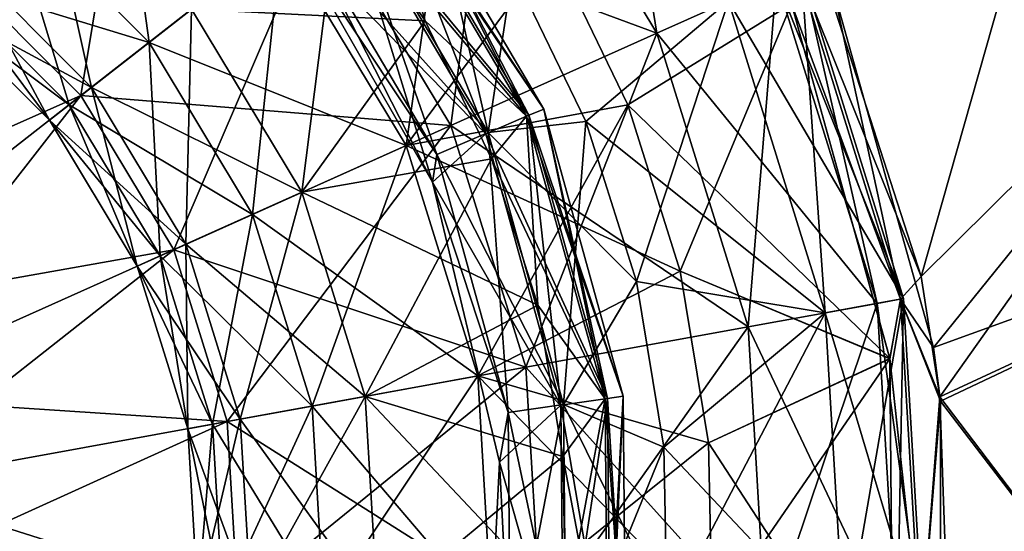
# Model space of a CAD drawing. Header units: millimetres. Extents: x -84 to 84, y -375 to 242.
# Tile 110 of 166: x 63.33 to 67.7, y 53.38 to 55.65. Entities that reach past the tile are written whole.
import ezdxf

# ---------------------------------------------------------------- set-up
doc = ezdxf.new("R2010")
doc.units = ezdxf.units.MM
doc.header["$LTSCALE"] = 81.481481
for name, color, linetype in [('101', 7, 'CONTINUOUS'), ('104', 7, 'CONTINUOUS'), ('105', 7, 'CONTINUOUS'), ('106', 7, 'CONTINUOUS'), ('107', 7, 'CONTINUOUS'), ('108', 7, 'CONTINUOUS'), ('109', 7, 'CONTINUOUS'), ('110', 7, 'CONTINUOUS'), ('123', 7, 'CONTINUOUS'), ('124', 7, 'CONTINUOUS'), ('125', 7, 'CONTINUOUS'), ('126', 7, 'CONTINUOUS'), ('127', 7, 'CONTINUOUS'), ('128', 7, 'CONTINUOUS'), ('131', 7, 'CONTINUOUS'), ('134', 7, 'CONTINUOUS'), ('78', 7, 'CONTINUOUS'), ('82', 7, 'CONTINUOUS')]:
    doc.layers.add(name, color=color, linetype=linetype)

msp = doc.modelspace()

# ---------------------------------------------------------------- linework, layer by layer
at = {"layer": '101', "color": 7, "linetype": 'CONTINUOUS', "true_color": 0xa2afbf}
for points in [[(63.6052, 55.3114, -23.647), (63.0411, 55.877, -23.647), (64.6675, 56.1414, -22.5508), (63.6052, 55.3114, -23.647)], [(63.6052, 55.3114, -23.647), (62.0565, 54.6237, -24.3389), (63.0411, 55.877, -23.647), (63.6052, 55.3114, -23.647)], [(62.3492, 54.3301, -24.3389), (62.0565, 54.6237, -24.3389), (63.6052, 55.3114, -23.647), (62.3492, 54.3301, -24.3389)]]:
    msp.add_3dface(points, dxfattribs=at)
at = {"layer": '104', "color": 7, "linetype": 'CONTINUOUS', "true_color": 0xa2afbf}
for points in [[(63.6518, 55.3478, -9.0089), (63.4258, 56.3667, -10.0214), (63.0776, 55.9235, -9.0089), (63.6518, 55.3478, -9.0089)], [(64.0959, 55.6948, -10.0214), (63.4258, 56.3667, -10.0214), (63.6518, 55.3478, -9.0089), (64.0959, 55.6948, -10.0214)], [(63.9074, 55.5475, -5.6529), (63.0002, 55.8249, -6.721), (63.278, 56.1785, -5.6529), (63.9074, 55.5475, -5.6529)], [(63.9074, 55.5475, -5.6529), (63.278, 56.1785, -5.6529), (64.4961, 56.0075, -4.7671), (63.9074, 55.5475, -5.6529)], [(63.4652, 55.202, -7.8744), (63.0776, 55.9235, -9.0089), (62.9313, 55.7373, -7.8744), (63.4652, 55.202, -7.8744)], [(63.6518, 55.3478, -9.0089), (63.0776, 55.9235, -9.0089), (63.4652, 55.202, -7.8744), (63.6518, 55.3478, -9.0089)], [(63.553, 55.2706, -6.721), (62.9313, 55.7373, -7.8744), (63.0002, 55.8249, -6.721), (63.553, 55.2706, -6.721)], [(63.553, 55.2706, -6.721), (63.0002, 55.8249, -6.721), (63.9074, 55.5475, -5.6529), (63.553, 55.2706, -6.721)], [(63.4652, 55.202, -7.8744), (62.9313, 55.7373, -7.8744), (63.553, 55.2706, -6.721), (63.4652, 55.202, -7.8744)]]:
    msp.add_3dface(points, dxfattribs=at)
at = {"layer": '105', "color": 7, "linetype": 'CONTINUOUS', "true_color": 0xa2afbf}
for points in [[(65.6965, 55.9665, -4.1441), (66.7587, 55.7189, -3.7355), (66.0322, 55.2698, -4.1441), (65.6965, 55.9665, -4.1441)], [(66.7587, 55.7189, -3.7355), (67.1957, 54.1439, -3.7355), (66.0322, 55.2698, -4.1441), (66.7587, 55.7189, -3.7355)], [(66.0322, 55.2698, -4.1441), (67.1957, 54.1439, -3.7355), (66.2653, 54.5325, -4.1441), (66.0322, 55.2698, -4.1441)], [(66.2653, 54.5325, -4.1441), (67.1957, 54.1439, -3.7355), (66.3911, 53.7695, -4.1441), (66.2653, 54.5325, -4.1441)], [(67.1957, 54.1439, -3.7355), (67.2102, 52.5092, -3.7355), (66.3911, 53.7695, -4.1441), (67.1957, 54.1439, -3.7355)], [(66.3911, 53.7695, -4.1441), (67.2102, 52.5092, -3.7355), (66.4071, 52.9963, -4.1441), (66.3911, 53.7695, -4.1441)]]:
    msp.add_3dface(points, dxfattribs=at)
at = {"layer": '106', "color": 7, "linetype": 'CONTINUOUS', "true_color": 0xa2afbf}
for points in [[(67.2427, 54.4078, -3.5608), (66.7587, 55.7189, -3.7355), (66.7892, 55.8702, -3.5608), (67.2427, 54.4078, -3.5608)], [(66.9436, 55.7872, -3.4316), (67.2427, 54.4078, -3.5608), (66.7892, 55.8702, -3.5608), (66.9436, 55.7872, -3.4316)], [(66.9436, 55.7872, -3.4316), (67.3897, 54.1928, -3.4297), (67.2427, 54.4078, -3.5608), (66.9436, 55.7872, -3.4316)], [(67.1957, 54.1439, -3.7355), (66.7587, 55.7189, -3.7355), (67.2427, 54.4078, -3.5608), (67.1957, 54.1439, -3.7355)], [(67.3331, 52.8794, -3.5608), (67.1957, 54.1439, -3.7355), (67.2427, 54.4078, -3.5608), (67.3331, 52.8794, -3.5608)], [(67.3897, 54.1928, -3.4297), (67.4201, 53.9549, -3.4293), (67.2427, 54.4078, -3.5608), (67.3897, 54.1928, -3.4297)], [(67.4201, 53.9549, -3.4293), (67.3331, 52.8794, -3.5608), (67.2427, 54.4078, -3.5608), (67.4201, 53.9549, -3.4293)], [(67.2102, 52.5092, -3.7355), (67.1957, 54.1439, -3.7355), (67.3331, 52.8794, -3.5608), (67.2102, 52.5092, -3.7355)], [(67.4201, 53.9549, -3.4293), (67.419, 52.56, -3.4273), (67.3331, 52.8794, -3.5608), (67.4201, 53.9549, -3.4293)]]:
    msp.add_3dface(points, dxfattribs=at)
at = {"layer": '107', "color": 7, "linetype": 'CONTINUOUS', "true_color": 0xa2afbf}
for points in [[(64.6675, 56.1414, -22.5508), (65.4574, 56.7585, -21.1315), (66.1622, 55.589, -21.1315), (64.6675, 56.1414, -22.5508)], [(66.1622, 55.589, -21.1315), (65.4574, 56.7585, -21.1315), (66.6935, 55.8273, -19.4944), (66.1622, 55.589, -21.1315)], [(63.6052, 55.3114, -23.647), (64.6675, 56.1414, -22.5508), (65.2476, 55.1789, -22.5508), (63.6052, 55.3114, -23.647)], [(65.2476, 55.1789, -22.5508), (64.6675, 56.1414, -22.5508), (66.1622, 55.589, -21.1315), (65.2476, 55.1789, -22.5508)], [(65.8463, 55.1961, -14.5268), (66.4798, 55.7314, -16.0597), (65.523, 55.867, -14.5268), (65.8463, 55.1961, -14.5268)], [(66.9091, 54.3471, -16.0597), (66.802, 55.8759, -17.761), (66.4798, 55.7314, -16.0597), (66.9091, 54.3471, -16.0597)], [(67.2566, 54.4103, -17.761), (66.6935, 55.8273, -19.4944), (66.802, 55.8759, -17.761), (67.2566, 54.4103, -17.761)], [(67.2566, 54.4103, -17.761), (66.802, 55.8759, -17.761), (66.9091, 54.3471, -16.0597), (67.2566, 54.4103, -17.761)], [(67.1395, 54.389, -19.4944), (66.1622, 55.589, -21.1315), (66.6935, 55.8273, -19.4944), (67.1395, 54.389, -19.4944)], [(67.1395, 54.389, -19.4944), (66.6935, 55.8273, -19.4944), (67.2566, 54.4103, -17.761), (67.1395, 54.389, -19.4944)], [(66.0708, 54.4859, -14.5268), (66.4798, 55.7314, -16.0597), (65.8463, 55.1961, -14.5268), (66.0708, 54.4859, -14.5268)], [(66.9091, 54.3471, -16.0597), (66.4798, 55.7314, -16.0597), (66.0708, 54.4859, -14.5268), (66.9091, 54.3471, -16.0597)], [(66.5667, 54.2849, -21.1315), (65.2476, 55.1789, -22.5508), (66.1622, 55.589, -21.1315), (66.5667, 54.2849, -21.1315)], [(66.5667, 54.2849, -21.1315), (66.1622, 55.589, -21.1315), (67.1395, 54.389, -19.4944), (66.5667, 54.2849, -21.1315)], [(62.3492, 54.3301, -24.3389), (63.6052, 55.3114, -23.647), (64.0175, 54.6272, -23.647), (62.3492, 54.3301, -24.3389)], [(64.0175, 54.6272, -23.647), (63.6052, 55.3114, -23.647), (65.2476, 55.1789, -22.5508), (64.0175, 54.6272, -23.647)], [(65.5805, 54.1055, -22.5508), (64.0175, 54.6272, -23.647), (65.2476, 55.1789, -22.5508), (65.5805, 54.1055, -22.5508)], [(65.5805, 54.1055, -22.5508), (65.2476, 55.1789, -22.5508), (66.5667, 54.2849, -21.1315), (65.5805, 54.1055, -22.5508)], [(62.5632, 53.975, -24.3389), (62.3492, 54.3301, -24.3389), (64.0175, 54.6272, -23.647), (62.5632, 53.975, -24.3389)], [(64.2542, 53.8643, -23.647), (62.5632, 53.975, -24.3389), (64.0175, 54.6272, -23.647), (64.2542, 53.8643, -23.647)], [(64.2542, 53.8643, -23.647), (64.0175, 54.6272, -23.647), (65.5805, 54.1055, -22.5508), (64.2542, 53.8643, -23.647)], [(66.192, 53.7511, -14.5268), (66.9091, 54.3471, -16.0597), (66.0708, 54.4859, -14.5268), (66.192, 53.7511, -14.5268)], [(67.2284, 52.8859, -19.4944), (66.5667, 54.2849, -21.1315), (67.1395, 54.389, -19.4944), (67.2284, 52.8859, -19.4944)], [(66.9947, 52.9003, -16.0597), (67.2566, 54.4103, -17.761), (66.9091, 54.3471, -16.0597), (66.9947, 52.9003, -16.0597)], [(67.3472, 52.8785, -17.761), (67.2566, 54.4103, -17.761), (66.9947, 52.9003, -16.0597), (67.3472, 52.8785, -17.761)], [(67.3472, 52.8785, -17.761), (67.1395, 54.389, -19.4944), (67.2566, 54.4103, -17.761), (67.3472, 52.8785, -17.761)], [(67.2284, 52.8859, -19.4944), (67.1395, 54.389, -19.4944), (67.3472, 52.8785, -17.761), (67.2284, 52.8859, -19.4944)], [(66.2074, 53.0065, -14.5268), (66.9091, 54.3471, -16.0597), (66.192, 53.7511, -14.5268), (66.2074, 53.0065, -14.5268)], [(66.9947, 52.9003, -16.0597), (66.9091, 54.3471, -16.0597), (66.2074, 53.0065, -14.5268), (66.9947, 52.9003, -16.0597)], [(66.6473, 52.9218, -21.1315), (65.5805, 54.1055, -22.5508), (66.5667, 54.2849, -21.1315), (66.6473, 52.9218, -21.1315)], [(66.6473, 52.9218, -21.1315), (66.5667, 54.2849, -21.1315), (67.2284, 52.8859, -19.4944), (66.6473, 52.9218, -21.1315)], [(65.6469, 52.9837, -22.5508), (64.2542, 53.8643, -23.647), (65.5805, 54.1055, -22.5508), (65.6469, 52.9837, -22.5508)], [(65.6469, 52.9837, -22.5508), (65.5805, 54.1055, -22.5508), (66.6473, 52.9218, -21.1315), (65.6469, 52.9837, -22.5508)], [(62.686, 53.5791, -24.3389), (62.5632, 53.975, -24.3389), (64.2542, 53.8643, -23.647), (62.686, 53.5791, -24.3389)], [(64.3013, 53.0669, -23.647), (62.686, 53.5791, -24.3389), (64.2542, 53.8643, -23.647), (64.3013, 53.0669, -23.647)], [(64.3013, 53.0669, -23.647), (64.2542, 53.8643, -23.647), (65.6469, 52.9837, -22.5508), (64.3013, 53.0669, -23.647)], [(62.7105, 53.1652, -24.3389), (62.686, 53.5791, -24.3389), (64.3013, 53.0669, -23.647), (62.7105, 53.1652, -24.3389)]]:
    msp.add_3dface(points, dxfattribs=at)
at = {"layer": '108', "color": 7, "linetype": 'CONTINUOUS', "true_color": 0xa2afbf}
for points in [[(65.1075, 56.4851, -14.5268), (64.7768, 56.2267, -13.7714), (65.4128, 55.147, -13.7714), (65.1075, 56.4851, -14.5268)], [(65.523, 55.867, -14.5268), (65.1075, 56.4851, -14.5268), (65.4128, 55.147, -13.7714), (65.523, 55.867, -14.5268)], [(64.7768, 56.2267, -13.7714), (64.5813, 56.074, -12.9418), (65.1845, 55.0501, -12.9418), (64.7768, 56.2267, -13.7714)], [(64.7768, 56.2267, -13.7714), (65.1845, 55.0501, -12.9418), (65.4128, 55.147, -13.7714), (64.7768, 56.2267, -13.7714)], [(64.5813, 56.074, -12.9418), (64.5311, 56.0348, -12.0791), (65.1664, 54.9265, -12.0791), (64.5813, 56.074, -12.9418)], [(64.5813, 56.074, -12.9418), (65.1664, 54.9265, -12.0791), (65.1845, 55.0501, -12.9418), (64.5813, 56.074, -12.9418)], [(65.8463, 55.1961, -14.5268), (65.523, 55.867, -14.5268), (65.4128, 55.147, -13.7714), (65.8463, 55.1961, -14.5268)], [(65.8463, 55.1961, -14.5268), (65.4128, 55.147, -13.7714), (65.7476, 53.9394, -13.7714), (65.8463, 55.1961, -14.5268)], [(66.0708, 54.4859, -14.5268), (65.8463, 55.1961, -14.5268), (65.7476, 53.9394, -13.7714), (66.0708, 54.4859, -14.5268)], [(65.1845, 55.0501, -12.9418), (65.5021, 53.9049, -12.9418), (65.4128, 55.147, -13.7714), (65.1845, 55.0501, -12.9418)], [(65.4128, 55.147, -13.7714), (65.5021, 53.9049, -12.9418), (65.7476, 53.9394, -13.7714), (65.4128, 55.147, -13.7714)], [(65.1845, 55.0501, -12.9418), (65.1664, 54.9265, -12.0791), (65.5021, 53.9049, -12.9418), (65.1845, 55.0501, -12.9418)], [(65.1664, 54.9265, -12.0791), (65.4636, 53.6841, -12.0791), (65.5021, 53.9049, -12.9418), (65.1664, 54.9265, -12.0791)], [(66.192, 53.7511, -14.5268), (66.0708, 54.4859, -14.5268), (65.7476, 53.9394, -13.7714), (66.192, 53.7511, -14.5268)], [(65.5021, 53.9049, -12.9418), (65.5124, 52.7166, -12.9418), (65.7476, 53.9394, -13.7714), (65.5021, 53.9049, -12.9418)], [(65.7476, 53.9394, -13.7714), (65.5124, 52.7166, -12.9418), (65.7586, 52.6864, -13.7714), (65.7476, 53.9394, -13.7714)], [(66.192, 53.7511, -14.5268), (65.7476, 53.9394, -13.7714), (65.7586, 52.6864, -13.7714), (66.192, 53.7511, -14.5268)], [(65.5021, 53.9049, -12.9418), (65.4636, 53.6841, -12.0791), (65.5124, 52.7166, -12.9418), (65.5021, 53.9049, -12.9418)], [(66.2074, 53.0065, -14.5268), (66.192, 53.7511, -14.5268), (65.7586, 52.6864, -13.7714), (66.2074, 53.0065, -14.5268)], [(65.4636, 53.6841, -12.0791), (65.3989, 52.4083, -12.0791), (65.5124, 52.7166, -12.9418), (65.4636, 53.6841, -12.0791)]]:
    msp.add_3dface(points, dxfattribs=at)
at = {"layer": '109', "color": 7, "linetype": 'CONTINUOUS', "true_color": 0xa2afbf}
for points in [[(64.9878, 56.3916, -11.3774), (64.9231, 56.3411, -11.0605), (65.5837, 55.2196, -11.0605), (64.9878, 56.3916, -11.3774)], [(64.9318, 56.3479, -11.6969), (64.9878, 56.3916, -11.3774), (65.6593, 55.2516, -11.3774), (64.9318, 56.3479, -11.6969)], [(65.6593, 55.2516, -11.3774), (64.9878, 56.3916, -11.3774), (65.5837, 55.2196, -11.0605), (65.6593, 55.2516, -11.3774)], [(64.9231, 56.3411, -11.0605), (64.7529, 56.2081, -10.8164), (65.1326, 55.6433, -10.8164), (64.9231, 56.3411, -11.0605)], [(64.7676, 56.2196, -11.9492), (64.9318, 56.3479, -11.6969), (65.5939, 55.2239, -11.6969), (64.7676, 56.2196, -11.9492)], [(65.5837, 55.2196, -11.0605), (64.9231, 56.3411, -11.0605), (65.1326, 55.6433, -10.8164), (65.5837, 55.2196, -11.0605)], [(65.5939, 55.2239, -11.6969), (64.9318, 56.3479, -11.6969), (65.6593, 55.2516, -11.3774), (65.5939, 55.2239, -11.6969)], [(64.5311, 56.0348, -12.0791), (64.7676, 56.2196, -11.9492), (65.402, 55.1424, -11.9492), (64.5311, 56.0348, -12.0791)], [(65.402, 55.1424, -11.9492), (64.7676, 56.2196, -11.9492), (65.5939, 55.2239, -11.6969), (65.402, 55.1424, -11.9492)], [(65.1664, 54.9265, -12.0791), (64.5311, 56.0348, -12.0791), (65.402, 55.1424, -11.9492), (65.1664, 54.9265, -12.0791)], [(65.428, 55.0301, -10.8164), (65.5837, 55.2196, -11.0605), (65.1326, 55.6433, -10.8164), (65.428, 55.0301, -10.8164)], [(65.9316, 53.9653, -11.0605), (65.6593, 55.2516, -11.3774), (65.5837, 55.2196, -11.0605), (65.9316, 53.9653, -11.0605)], [(66.0128, 53.9767, -11.3774), (65.5939, 55.2239, -11.6969), (65.6593, 55.2516, -11.3774), (66.0128, 53.9767, -11.3774)], [(66.0128, 53.9767, -11.3774), (65.6593, 55.2516, -11.3774), (65.9316, 53.9653, -11.0605), (66.0128, 53.9767, -11.3774)], [(65.9425, 53.9668, -11.6969), (65.402, 55.1424, -11.9492), (65.5939, 55.2239, -11.6969), (65.9425, 53.9668, -11.6969)], [(65.6332, 54.3812, -10.8164), (65.5837, 55.2196, -11.0605), (65.428, 55.0301, -10.8164), (65.6332, 54.3812, -10.8164)], [(65.9316, 53.9653, -11.0605), (65.5837, 55.2196, -11.0605), (65.6332, 54.3812, -10.8164), (65.9316, 53.9653, -11.0605)], [(65.9425, 53.9668, -11.6969), (65.5939, 55.2239, -11.6969), (66.0128, 53.9767, -11.3774), (65.9425, 53.9668, -11.6969)], [(65.7361, 53.9378, -11.9492), (65.1664, 54.9265, -12.0791), (65.402, 55.1424, -11.9492), (65.7361, 53.9378, -11.9492)], [(65.7361, 53.9378, -11.9492), (65.402, 55.1424, -11.9492), (65.9425, 53.9668, -11.6969), (65.7361, 53.9378, -11.9492)], [(65.4636, 53.6841, -12.0791), (65.1664, 54.9265, -12.0791), (65.7361, 53.9378, -11.9492), (65.4636, 53.6841, -12.0791)], [(65.7439, 53.7097, -10.8164), (65.9316, 53.9653, -11.0605), (65.6332, 54.3812, -10.8164), (65.7439, 53.7097, -10.8164)], [(65.747, 52.6878, -11.9492), (65.4636, 53.6841, -12.0791), (65.7361, 53.9378, -11.9492), (65.747, 52.6878, -11.9492)], [(65.9539, 52.6624, -11.6969), (65.7361, 53.9378, -11.9492), (65.9425, 53.9668, -11.6969), (65.9539, 52.6624, -11.6969)], [(65.747, 52.6878, -11.9492), (65.7361, 53.9378, -11.9492), (65.9539, 52.6624, -11.6969), (65.747, 52.6878, -11.9492)], [(65.7579, 53.0293, -10.8164), (65.9316, 53.9653, -11.0605), (65.7439, 53.7097, -10.8164), (65.7579, 53.0293, -10.8164)], [(65.9429, 52.6637, -11.0605), (65.9316, 53.9653, -11.0605), (65.7579, 53.0293, -10.8164), (65.9429, 52.6637, -11.0605)], [(65.9429, 52.6637, -11.0605), (66.0128, 53.9767, -11.3774), (65.9316, 53.9653, -11.0605), (65.9429, 52.6637, -11.0605)], [(66.0244, 52.6537, -11.3774), (65.9425, 53.9668, -11.6969), (66.0128, 53.9767, -11.3774), (66.0244, 52.6537, -11.3774)], [(65.9539, 52.6624, -11.6969), (65.9425, 53.9668, -11.6969), (66.0244, 52.6537, -11.3774), (65.9539, 52.6624, -11.6969)], [(66.0244, 52.6537, -11.3774), (66.0128, 53.9767, -11.3774), (65.9429, 52.6637, -11.0605), (66.0244, 52.6537, -11.3774)], [(65.3989, 52.4083, -12.0791), (65.4636, 53.6841, -12.0791), (65.747, 52.6878, -11.9492), (65.3989, 52.4083, -12.0791)]]:
    msp.add_3dface(points, dxfattribs=at)
at = {"layer": '110', "color": 7, "linetype": 'CONTINUOUS', "true_color": 0xa2afbf}
for points in [[(64.7529, 56.2081, -10.8164), (64.0959, 55.6948, -10.0214), (64.5857, 54.8821, -10.0214), (64.7529, 56.2081, -10.8164)], [(65.1326, 55.6433, -10.8164), (64.7529, 56.2081, -10.8164), (64.5857, 54.8821, -10.0214), (65.1326, 55.6433, -10.8164)], [(63.9074, 55.5475, -5.6529), (64.4961, 56.0075, -4.7671), (65.0492, 55.0899, -4.7671), (63.9074, 55.5475, -5.6529)], [(64.4961, 56.0075, -4.7671), (65.6965, 55.9665, -4.1441), (65.0492, 55.0899, -4.7671), (64.4961, 56.0075, -4.7671)], [(65.6965, 55.9665, -4.1441), (66.0322, 55.2698, -4.1441), (65.0492, 55.0899, -4.7671), (65.6965, 55.9665, -4.1441)], [(64.0959, 55.6948, -10.0214), (63.6518, 55.3478, -9.0089), (64.0714, 54.6514, -9.0089), (64.0959, 55.6948, -10.0214)], [(64.5857, 54.8821, -10.0214), (64.0959, 55.6948, -10.0214), (64.0714, 54.6514, -9.0089), (64.5857, 54.8821, -10.0214)], [(65.428, 55.0301, -10.8164), (65.1326, 55.6433, -10.8164), (64.5857, 54.8821, -10.0214), (65.428, 55.0301, -10.8164)], [(63.553, 55.2706, -6.721), (63.9074, 55.5475, -5.6529), (64.3674, 54.7841, -5.6529), (63.553, 55.2706, -6.721)], [(64.3674, 54.7841, -5.6529), (63.9074, 55.5475, -5.6529), (65.0492, 55.0899, -4.7671), (64.3674, 54.7841, -5.6529)], [(63.6518, 55.3478, -9.0089), (63.4652, 55.202, -7.8744), (63.8554, 54.5545, -7.8744), (63.6518, 55.3478, -9.0089)], [(64.0714, 54.6514, -9.0089), (63.6518, 55.3478, -9.0089), (63.8554, 54.5545, -7.8744), (64.0714, 54.6514, -9.0089)], [(63.4652, 55.202, -7.8744), (63.553, 55.2706, -6.721), (63.9571, 54.6001, -6.721), (63.4652, 55.202, -7.8744)], [(63.9571, 54.6001, -6.721), (63.553, 55.2706, -6.721), (64.3674, 54.7841, -5.6529), (63.9571, 54.6001, -6.721)], [(66.0322, 55.2698, -4.1441), (66.2653, 54.5325, -4.1441), (65.0492, 55.0899, -4.7671), (66.0322, 55.2698, -4.1441)], [(63.8554, 54.5545, -7.8744), (63.4652, 55.202, -7.8744), (63.9571, 54.6001, -6.721), (63.8554, 54.5545, -7.8744)], [(65.3665, 54.0666, -4.7671), (64.3674, 54.7841, -5.6529), (65.0492, 55.0899, -4.7671), (65.3665, 54.0666, -4.7671)], [(66.2653, 54.5325, -4.1441), (65.3665, 54.0666, -4.7671), (65.0492, 55.0899, -4.7671), (66.2653, 54.5325, -4.1441)], [(64.8668, 53.9757, -10.0214), (65.428, 55.0301, -10.8164), (64.5857, 54.8821, -10.0214), (64.8668, 53.9757, -10.0214)], [(65.6332, 54.3812, -10.8164), (65.428, 55.0301, -10.8164), (64.8668, 53.9757, -10.0214), (65.6332, 54.3812, -10.8164)], [(64.3123, 53.8749, -9.0089), (64.5857, 54.8821, -10.0214), (64.0714, 54.6514, -9.0089), (64.3123, 53.8749, -9.0089)], [(64.8668, 53.9757, -10.0214), (64.5857, 54.8821, -10.0214), (64.3123, 53.8749, -9.0089), (64.8668, 53.9757, -10.0214)], [(64.6314, 53.9329, -5.6529), (63.9571, 54.6001, -6.721), (64.3674, 54.7841, -5.6529), (64.6314, 53.9329, -5.6529)], [(64.6314, 53.9329, -5.6529), (64.3674, 54.7841, -5.6529), (65.3665, 54.0666, -4.7671), (64.6314, 53.9329, -5.6529)], [(64.0793, 53.8325, -7.8744), (64.0714, 54.6514, -9.0089), (63.8554, 54.5545, -7.8744), (64.0793, 53.8325, -7.8744)], [(64.3123, 53.8749, -9.0089), (64.0714, 54.6514, -9.0089), (64.0793, 53.8325, -7.8744), (64.3123, 53.8749, -9.0089)], [(64.189, 53.8524, -6.721), (63.8554, 54.5545, -7.8744), (63.9571, 54.6001, -6.721), (64.189, 53.8524, -6.721)], [(64.189, 53.8524, -6.721), (63.9571, 54.6001, -6.721), (64.6314, 53.9329, -5.6529), (64.189, 53.8524, -6.721)], [(64.0793, 53.8325, -7.8744), (63.8554, 54.5545, -7.8744), (64.189, 53.8524, -6.721), (64.0793, 53.8325, -7.8744)], [(66.2653, 54.5325, -4.1441), (66.3911, 53.7695, -4.1441), (65.3665, 54.0666, -4.7671), (66.2653, 54.5325, -4.1441)], [(65.7439, 53.7097, -10.8164), (65.6332, 54.3812, -10.8164), (64.8668, 53.9757, -10.0214), (65.7439, 53.7097, -10.8164)], [(65.4298, 52.9971, -4.7671), (64.6314, 53.9329, -5.6529), (65.3665, 54.0666, -4.7671), (65.4298, 52.9971, -4.7671)], [(66.3911, 53.7695, -4.1441), (66.4071, 52.9963, -4.1441), (65.3665, 54.0666, -4.7671), (66.3911, 53.7695, -4.1441)], [(66.4071, 52.9963, -4.1441), (65.4298, 52.9971, -4.7671), (65.3665, 54.0666, -4.7671), (66.4071, 52.9963, -4.1441)], [(64.3603, 53.0632, -9.0089), (64.8668, 53.9757, -10.0214), (64.3123, 53.8749, -9.0089), (64.3603, 53.0632, -9.0089)], [(64.9229, 53.0284, -10.0214), (64.8668, 53.9757, -10.0214), (64.3603, 53.0632, -9.0089), (64.9229, 53.0284, -10.0214)], [(64.9229, 53.0284, -10.0214), (65.7439, 53.7097, -10.8164), (64.8668, 53.9757, -10.0214), (64.9229, 53.0284, -10.0214)], [(64.684, 53.0432, -5.6529), (64.189, 53.8524, -6.721), (64.6314, 53.9329, -5.6529), (64.684, 53.0432, -5.6529)], [(64.684, 53.0432, -5.6529), (64.6314, 53.9329, -5.6529), (65.4298, 52.9971, -4.7671), (64.684, 53.0432, -5.6529)], [(64.1239, 53.0778, -7.8744), (64.3123, 53.8749, -9.0089), (64.0793, 53.8325, -7.8744), (64.1239, 53.0778, -7.8744)], [(64.2352, 53.071, -6.721), (64.0793, 53.8325, -7.8744), (64.189, 53.8524, -6.721), (64.2352, 53.071, -6.721)], [(64.3603, 53.0632, -9.0089), (64.3123, 53.8749, -9.0089), (64.1239, 53.0778, -7.8744), (64.3603, 53.0632, -9.0089)], [(64.2352, 53.071, -6.721), (64.189, 53.8524, -6.721), (64.684, 53.0432, -5.6529), (64.2352, 53.071, -6.721)], [(64.1239, 53.0778, -7.8744), (64.0793, 53.8325, -7.8744), (64.2352, 53.071, -6.721), (64.1239, 53.0778, -7.8744)], [(65.7579, 53.0293, -10.8164), (65.7439, 53.7097, -10.8164), (64.9229, 53.0284, -10.0214), (65.7579, 53.0293, -10.8164)]]:
    msp.add_3dface(points, dxfattribs=at)
at = {"layer": '123', "color": 7, "linetype": 'CONTINUOUS', "true_color": 0xa2afbf}
for points in [[(66.0322, 55.2698, 22.9941), (66.7589, 55.7184, 22.5855), (65.6965, 55.9665, 22.9941), (66.0322, 55.2698, 22.9941)], [(66.2653, 54.5325, 22.9941), (66.7589, 55.7184, 22.5855), (66.0322, 55.2698, 22.9941), (66.2653, 54.5325, 22.9941)], [(67.1958, 54.143, 22.5855), (66.7589, 55.7184, 22.5855), (66.2653, 54.5325, 22.9941), (67.1958, 54.143, 22.5855)], [(66.3911, 53.7695, 22.9941), (67.1958, 54.143, 22.5855), (66.2653, 54.5325, 22.9941), (66.3911, 53.7695, 22.9941)], [(66.4071, 52.9963, 22.9941), (67.1958, 54.143, 22.5855), (66.3911, 53.7695, 22.9941), (66.4071, 52.9963, 22.9941)], [(67.2101, 52.5081, 22.5855), (67.1958, 54.143, 22.5855), (66.4071, 52.9963, 22.9941), (67.2101, 52.5081, 22.5855)]]:
    msp.add_3dface(points, dxfattribs=at)
at = {"layer": '124', "color": 7, "linetype": 'CONTINUOUS', "true_color": 0xa2afbf}
for points in [[(67.3351, 54.5086, 22.2804), (66.8657, 55.9631, 22.2818), (66.7892, 55.8702, 22.4108), (67.3351, 54.5086, 22.2804)], [(66.7589, 55.7184, 22.5855), (67.2427, 54.4078, 22.4108), (66.7892, 55.8702, 22.4108), (66.7589, 55.7184, 22.5855)], [(67.2427, 54.4078, 22.4108), (67.3351, 54.5086, 22.2804), (66.7892, 55.8702, 22.4108), (67.2427, 54.4078, 22.4108)], [(66.7589, 55.7184, 22.5855), (67.1958, 54.143, 22.5855), (67.2427, 54.4078, 22.4108), (66.7589, 55.7184, 22.5855)], [(67.418, 53.9737, 22.2794), (67.3351, 54.5086, 22.2804), (67.2427, 54.4078, 22.4108), (67.418, 53.9737, 22.2794)], [(67.1958, 54.143, 22.5855), (67.3331, 52.8794, 22.4108), (67.2427, 54.4078, 22.4108), (67.1958, 54.143, 22.5855)], [(67.3331, 52.8794, 22.4108), (67.418, 53.9737, 22.2794), (67.2427, 54.4078, 22.4108), (67.3331, 52.8794, 22.4108)], [(67.1958, 54.143, 22.5855), (67.2101, 52.5081, 22.5855), (67.3331, 52.8794, 22.4108), (67.1958, 54.143, 22.5855)], [(67.4521, 53.0075, 22.278), (67.418, 53.9737, 22.2794), (67.3331, 52.8794, 22.4108), (67.4521, 53.0075, 22.278)]]:
    msp.add_3dface(points, dxfattribs=at)
at = {"layer": '125', "color": 7, "linetype": 'CONTINUOUS', "true_color": 0xa2afbf}
for points in [[(65.4574, 56.7585, 39.9815), (66.1622, 55.589, 39.9815), (65.9162, 57.117, 38.3444), (65.4574, 56.7585, 39.9815)], [(65.9162, 57.117, 38.3444), (66.1622, 55.589, 39.9815), (66.6935, 55.8273, 38.3444), (65.9162, 57.117, 38.3444)], [(64.6675, 56.1414, 41.4008), (65.2476, 55.1789, 41.4008), (65.4574, 56.7585, 39.9815), (64.6675, 56.1414, 41.4008)], [(65.4574, 56.7585, 39.9815), (65.2476, 55.1789, 41.4008), (66.1622, 55.589, 39.9815), (65.4574, 56.7585, 39.9815)], [(63.6052, 55.3114, 42.497), (64.0175, 54.6272, 42.497), (64.6675, 56.1414, 41.4008), (63.6052, 55.3114, 42.497)], [(64.6675, 56.1414, 41.4008), (64.0175, 54.6272, 42.497), (65.2476, 55.1789, 41.4008), (64.6675, 56.1414, 41.4008)], [(65.523, 55.867, 33.3768), (66.4798, 55.7314, 34.9097), (65.8463, 55.1961, 33.3768), (65.523, 55.867, 33.3768)], [(66.802, 55.8759, 36.611), (67.2566, 54.4103, 36.611), (66.4798, 55.7314, 34.9097), (66.802, 55.8759, 36.611)], [(66.6935, 55.8273, 38.3444), (67.1395, 54.389, 38.3444), (66.802, 55.8759, 36.611), (66.6935, 55.8273, 38.3444)], [(66.802, 55.8759, 36.611), (67.1395, 54.389, 38.3444), (67.2566, 54.4103, 36.611), (66.802, 55.8759, 36.611)], [(66.1622, 55.589, 39.9815), (66.5667, 54.2849, 39.9815), (66.6935, 55.8273, 38.3444), (66.1622, 55.589, 39.9815)], [(66.6935, 55.8273, 38.3444), (66.5667, 54.2849, 39.9815), (67.1395, 54.389, 38.3444), (66.6935, 55.8273, 38.3444)], [(66.4798, 55.7314, 34.9097), (66.9091, 54.3471, 34.9097), (65.8463, 55.1961, 33.3768), (66.4798, 55.7314, 34.9097)], [(66.4798, 55.7314, 34.9097), (67.2566, 54.4103, 36.611), (66.9091, 54.3471, 34.9097), (66.4798, 55.7314, 34.9097)], [(65.2476, 55.1789, 41.4008), (65.5805, 54.1055, 41.4008), (66.1622, 55.589, 39.9815), (65.2476, 55.1789, 41.4008)], [(66.1622, 55.589, 39.9815), (65.5805, 54.1055, 41.4008), (66.5667, 54.2849, 39.9815), (66.1622, 55.589, 39.9815)], [(62.3492, 54.3301, 43.1889), (62.5632, 53.975, 43.1889), (63.6052, 55.3114, 42.497), (62.3492, 54.3301, 43.1889)], [(63.6052, 55.3114, 42.497), (62.5632, 53.975, 43.1889), (64.0175, 54.6272, 42.497), (63.6052, 55.3114, 42.497)], [(64.0175, 54.6272, 42.497), (64.2542, 53.8643, 42.497), (65.2476, 55.1789, 41.4008), (64.0175, 54.6272, 42.497)], [(65.2476, 55.1789, 41.4008), (64.2542, 53.8643, 42.497), (65.5805, 54.1055, 41.4008), (65.2476, 55.1789, 41.4008)], [(65.8463, 55.1961, 33.3768), (66.9091, 54.3471, 34.9097), (66.0708, 54.4859, 33.3768), (65.8463, 55.1961, 33.3768)], [(62.5632, 53.975, 43.1889), (62.686, 53.5791, 43.1889), (64.0175, 54.6272, 42.497), (62.5632, 53.975, 43.1889)], [(64.0175, 54.6272, 42.497), (62.686, 53.5791, 43.1889), (64.2542, 53.8643, 42.497), (64.0175, 54.6272, 42.497)], [(66.0708, 54.4859, 33.3768), (66.9091, 54.3471, 34.9097), (66.192, 53.7511, 33.3768), (66.0708, 54.4859, 33.3768)], [(66.5667, 54.2849, 39.9815), (66.6473, 52.9218, 39.9815), (67.1395, 54.389, 38.3444), (66.5667, 54.2849, 39.9815)], [(67.1395, 54.389, 38.3444), (66.6473, 52.9218, 39.9815), (67.2284, 52.8859, 38.3444), (67.1395, 54.389, 38.3444)], [(67.2566, 54.4103, 36.611), (67.3472, 52.8785, 36.611), (66.9091, 54.3471, 34.9097), (67.2566, 54.4103, 36.611)], [(67.1395, 54.389, 38.3444), (67.2284, 52.8859, 38.3444), (67.2566, 54.4103, 36.611), (67.1395, 54.389, 38.3444)], [(67.2566, 54.4103, 36.611), (67.2284, 52.8859, 38.3444), (67.3472, 52.8785, 36.611), (67.2566, 54.4103, 36.611)], [(66.9091, 54.3471, 34.9097), (66.9947, 52.9003, 34.9097), (66.192, 53.7511, 33.3768), (66.9091, 54.3471, 34.9097)], [(66.9091, 54.3471, 34.9097), (67.3472, 52.8785, 36.611), (66.9947, 52.9003, 34.9097), (66.9091, 54.3471, 34.9097)], [(65.5805, 54.1055, 41.4008), (65.6469, 52.9837, 41.4008), (66.5667, 54.2849, 39.9815), (65.5805, 54.1055, 41.4008)], [(66.5667, 54.2849, 39.9815), (65.6469, 52.9837, 41.4008), (66.6473, 52.9218, 39.9815), (66.5667, 54.2849, 39.9815)], [(64.2542, 53.8643, 42.497), (64.3013, 53.0669, 42.497), (65.5805, 54.1055, 41.4008), (64.2542, 53.8643, 42.497)], [(65.5805, 54.1055, 41.4008), (64.3013, 53.0669, 42.497), (65.6469, 52.9837, 41.4008), (65.5805, 54.1055, 41.4008)], [(62.686, 53.5791, 43.1889), (62.7105, 53.1652, 43.1889), (64.2542, 53.8643, 42.497), (62.686, 53.5791, 43.1889)], [(64.2542, 53.8643, 42.497), (62.7105, 53.1652, 43.1889), (64.3013, 53.0669, 42.497), (64.2542, 53.8643, 42.497)], [(66.192, 53.7511, 33.3768), (66.9947, 52.9003, 34.9097), (66.2074, 53.0065, 33.3768), (66.192, 53.7511, 33.3768)]]:
    msp.add_3dface(points, dxfattribs=at)
at = {"layer": '126', "color": 7, "linetype": 'CONTINUOUS', "true_color": 0xa2afbf}
for points in [[(64.7768, 56.2267, 32.6214), (65.4128, 55.147, 32.6214), (64.5813, 56.074, 31.7918), (64.7768, 56.2267, 32.6214)], [(64.7768, 56.2267, 32.6214), (65.523, 55.867, 33.3768), (65.4128, 55.147, 32.6214), (64.7768, 56.2267, 32.6214)], [(64.5813, 56.074, 31.7918), (65.1845, 55.0501, 31.7918), (64.5311, 56.0348, 30.9291), (64.5813, 56.074, 31.7918)], [(64.5311, 56.0348, 30.9291), (65.1845, 55.0501, 31.7918), (65.1663, 54.9267, 30.9291), (64.5311, 56.0348, 30.9291)], [(64.5813, 56.074, 31.7918), (65.4128, 55.147, 32.6214), (65.1845, 55.0501, 31.7918), (64.5813, 56.074, 31.7918)], [(65.523, 55.867, 33.3768), (65.8463, 55.1961, 33.3768), (65.4128, 55.147, 32.6214), (65.523, 55.867, 33.3768)], [(65.8463, 55.1961, 33.3768), (66.0708, 54.4859, 33.3768), (65.4128, 55.147, 32.6214), (65.8463, 55.1961, 33.3768)], [(65.4128, 55.147, 32.6214), (65.7476, 53.9394, 32.6214), (65.1845, 55.0501, 31.7918), (65.4128, 55.147, 32.6214)], [(65.4128, 55.147, 32.6214), (66.0708, 54.4859, 33.3768), (65.7476, 53.9394, 32.6214), (65.4128, 55.147, 32.6214)], [(65.1845, 55.0501, 31.7918), (65.5021, 53.9049, 31.7918), (65.1663, 54.9267, 30.9291), (65.1845, 55.0501, 31.7918)], [(65.1845, 55.0501, 31.7918), (65.7476, 53.9394, 32.6214), (65.5021, 53.9049, 31.7918), (65.1845, 55.0501, 31.7918)], [(65.1663, 54.9267, 30.9291), (65.5021, 53.9049, 31.7918), (65.4636, 53.6844, 30.9291), (65.1663, 54.9267, 30.9291)], [(66.0708, 54.4859, 33.3768), (66.192, 53.7511, 33.3768), (65.7476, 53.9394, 32.6214), (66.0708, 54.4859, 33.3768)], [(65.7476, 53.9394, 32.6214), (65.7586, 52.6864, 32.6214), (65.5021, 53.9049, 31.7918), (65.7476, 53.9394, 32.6214)], [(66.192, 53.7511, 33.3768), (66.2074, 53.0065, 33.3768), (65.7476, 53.9394, 32.6214), (66.192, 53.7511, 33.3768)], [(65.7476, 53.9394, 32.6214), (66.2074, 53.0065, 33.3768), (65.7586, 52.6864, 32.6214), (65.7476, 53.9394, 32.6214)], [(65.5021, 53.9049, 31.7918), (65.5124, 52.7166, 31.7918), (65.4636, 53.6844, 30.9291), (65.5021, 53.9049, 31.7918)], [(65.5021, 53.9049, 31.7918), (65.7586, 52.6864, 32.6214), (65.5124, 52.7166, 31.7918), (65.5021, 53.9049, 31.7918)], [(65.4636, 53.6844, 30.9291), (65.5124, 52.7166, 31.7918), (65.3989, 52.4084, 30.9291), (65.4636, 53.6844, 30.9291)]]:
    msp.add_3dface(points, dxfattribs=at)
at = {"layer": '127', "color": 7, "linetype": 'CONTINUOUS', "true_color": 0xa2afbf}
for points in [[(65.6593, 55.2516, 30.2274), (64.9231, 56.3411, 29.9105), (64.9878, 56.3916, 30.2274), (65.6593, 55.2516, 30.2274)], [(65.5939, 55.2239, 30.5469), (64.9878, 56.3916, 30.2274), (64.9318, 56.3479, 30.5469), (65.5939, 55.2239, 30.5469)], [(65.6593, 55.2516, 30.2274), (64.9878, 56.3916, 30.2274), (65.5939, 55.2239, 30.5469), (65.6593, 55.2516, 30.2274)], [(64.9231, 56.3411, 29.9105), (65.5837, 55.2196, 29.9105), (64.7529, 56.2081, 29.6664), (64.9231, 56.3411, 29.9105)], [(65.402, 55.1424, 30.7992), (64.9318, 56.3479, 30.5469), (64.7676, 56.2196, 30.7992), (65.402, 55.1424, 30.7992)], [(65.5837, 55.2196, 29.9105), (64.9231, 56.3411, 29.9105), (65.6593, 55.2516, 30.2274), (65.5837, 55.2196, 29.9105)], [(65.5939, 55.2239, 30.5469), (64.9318, 56.3479, 30.5469), (65.402, 55.1424, 30.7992), (65.5939, 55.2239, 30.5469)], [(64.5311, 56.0348, 30.9291), (65.1663, 54.9267, 30.9291), (64.7676, 56.2196, 30.7992), (64.5311, 56.0348, 30.9291)], [(64.7529, 56.2081, 29.6664), (65.5837, 55.2196, 29.9105), (65.1326, 55.6433, 29.6664), (64.7529, 56.2081, 29.6664)], [(65.1663, 54.9267, 30.9291), (65.402, 55.1424, 30.7992), (64.7676, 56.2196, 30.7992), (65.1663, 54.9267, 30.9291)], [(65.1326, 55.6433, 29.6664), (65.5837, 55.2196, 29.9105), (65.428, 55.0301, 29.6664), (65.1326, 55.6433, 29.6664)], [(66.0128, 53.9767, 30.2274), (65.5837, 55.2196, 29.9105), (65.6593, 55.2516, 30.2274), (66.0128, 53.9767, 30.2274)], [(65.9425, 53.9668, 30.5469), (65.6593, 55.2516, 30.2274), (65.5939, 55.2239, 30.5469), (65.9425, 53.9668, 30.5469)], [(66.0128, 53.9767, 30.2274), (65.6593, 55.2516, 30.2274), (65.9425, 53.9668, 30.5469), (66.0128, 53.9767, 30.2274)], [(65.7361, 53.9378, 30.7992), (65.5939, 55.2239, 30.5469), (65.402, 55.1424, 30.7992), (65.7361, 53.9378, 30.7992)], [(65.5837, 55.2196, 29.9105), (65.9316, 53.9653, 29.9105), (65.428, 55.0301, 29.6664), (65.5837, 55.2196, 29.9105)], [(65.9316, 53.9653, 29.9105), (65.5837, 55.2196, 29.9105), (66.0128, 53.9767, 30.2274), (65.9316, 53.9653, 29.9105)], [(65.9425, 53.9668, 30.5469), (65.5939, 55.2239, 30.5469), (65.7361, 53.9378, 30.7992), (65.9425, 53.9668, 30.5469)], [(65.1663, 54.9267, 30.9291), (65.7361, 53.9378, 30.7992), (65.402, 55.1424, 30.7992), (65.1663, 54.9267, 30.9291)], [(65.428, 55.0301, 29.6664), (65.9316, 53.9653, 29.9105), (65.6332, 54.3812, 29.6664), (65.428, 55.0301, 29.6664)], [(65.1663, 54.9267, 30.9291), (65.4636, 53.6844, 30.9291), (65.7361, 53.9378, 30.7992), (65.1663, 54.9267, 30.9291)], [(65.6332, 54.3812, 29.6664), (65.9316, 53.9653, 29.9105), (65.7439, 53.7097, 29.6664), (65.6332, 54.3812, 29.6664)], [(65.4636, 53.6844, 30.9291), (65.747, 52.6878, 30.7992), (65.7361, 53.9378, 30.7992), (65.4636, 53.6844, 30.9291)], [(65.747, 52.6878, 30.7992), (65.9425, 53.9668, 30.5469), (65.7361, 53.9378, 30.7992), (65.747, 52.6878, 30.7992)], [(65.9316, 53.9653, 29.9105), (65.9429, 52.6637, 29.9105), (65.7439, 53.7097, 29.6664), (65.9316, 53.9653, 29.9105)], [(65.9539, 52.6624, 30.5469), (65.9425, 53.9668, 30.5469), (65.747, 52.6878, 30.7992), (65.9539, 52.6624, 30.5469)], [(66.0244, 52.6537, 30.2274), (65.9316, 53.9653, 29.9105), (66.0128, 53.9767, 30.2274), (66.0244, 52.6537, 30.2274)], [(65.9429, 52.6637, 29.9105), (65.9316, 53.9653, 29.9105), (66.0244, 52.6537, 30.2274), (65.9429, 52.6637, 29.9105)], [(65.9539, 52.6624, 30.5469), (66.0128, 53.9767, 30.2274), (65.9425, 53.9668, 30.5469), (65.9539, 52.6624, 30.5469)], [(66.0244, 52.6537, 30.2274), (66.0128, 53.9767, 30.2274), (65.9539, 52.6624, 30.5469), (66.0244, 52.6537, 30.2274)], [(65.4636, 53.6844, 30.9291), (65.3989, 52.4084, 30.9291), (65.747, 52.6878, 30.7992), (65.4636, 53.6844, 30.9291)], [(65.7439, 53.7097, 29.6664), (65.9429, 52.6637, 29.9105), (65.7579, 53.0293, 29.6664), (65.7439, 53.7097, 29.6664)]]:
    msp.add_3dface(points, dxfattribs=at)
at = {"layer": '128', "color": 7, "linetype": 'CONTINUOUS', "true_color": 0xa2afbf}
for points in [[(65.2651, 56.6083, 22.9941), (64.4961, 56.0075, 23.6171), (65.0492, 55.0899, 23.6171), (65.2651, 56.6083, 22.9941)], [(65.6965, 55.9665, 22.9941), (65.2651, 56.6083, 22.9941), (65.0492, 55.0899, 23.6171), (65.6965, 55.9665, 22.9941)], [(64.7529, 56.2081, 29.6664), (65.1326, 55.6433, 29.6664), (64.0959, 55.6948, 28.8714), (64.7529, 56.2081, 29.6664)], [(63.9074, 55.5475, 24.5029), (64.3674, 54.7841, 24.5029), (64.4961, 56.0075, 23.6171), (63.9074, 55.5475, 24.5029)], [(64.4961, 56.0075, 23.6171), (64.3674, 54.7841, 24.5029), (65.0492, 55.0899, 23.6171), (64.4961, 56.0075, 23.6171)], [(66.0322, 55.2698, 22.9941), (65.6965, 55.9665, 22.9941), (65.0492, 55.0899, 23.6171), (66.0322, 55.2698, 22.9941)], [(64.0959, 55.6948, 28.8714), (64.5857, 54.8821, 28.8714), (63.6518, 55.3478, 27.8589), (64.0959, 55.6948, 28.8714)], [(64.0959, 55.6948, 28.8714), (65.1326, 55.6433, 29.6664), (64.5857, 54.8821, 28.8714), (64.0959, 55.6948, 28.8714)], [(65.1326, 55.6433, 29.6664), (65.428, 55.0301, 29.6664), (64.5857, 54.8821, 28.8714), (65.1326, 55.6433, 29.6664)], [(63.553, 55.2706, 25.571), (63.9571, 54.6001, 25.571), (63.9074, 55.5475, 24.5029), (63.553, 55.2706, 25.571)], [(63.9074, 55.5475, 24.5029), (63.9571, 54.6001, 25.571), (64.3674, 54.7841, 24.5029), (63.9074, 55.5475, 24.5029)], [(63.6518, 55.3478, 27.8589), (64.0714, 54.6514, 27.8589), (63.4652, 55.202, 26.7244), (63.6518, 55.3478, 27.8589)], [(63.6518, 55.3478, 27.8589), (64.5857, 54.8821, 28.8714), (64.0714, 54.6514, 27.8589), (63.6518, 55.3478, 27.8589)], [(63.4652, 55.202, 26.7244), (63.8554, 54.5545, 26.7244), (63.553, 55.2706, 25.571), (63.4652, 55.202, 26.7244)], [(63.553, 55.2706, 25.571), (63.8554, 54.5545, 26.7244), (63.9571, 54.6001, 25.571), (63.553, 55.2706, 25.571)], [(66.0322, 55.2698, 22.9941), (65.0492, 55.0899, 23.6171), (65.3665, 54.0666, 23.6171), (66.0322, 55.2698, 22.9941)], [(66.2653, 54.5325, 22.9941), (66.0322, 55.2698, 22.9941), (65.3665, 54.0666, 23.6171), (66.2653, 54.5325, 22.9941)], [(63.4652, 55.202, 26.7244), (64.0714, 54.6514, 27.8589), (63.8554, 54.5545, 26.7244), (63.4652, 55.202, 26.7244)], [(64.3674, 54.7841, 24.5029), (64.6314, 53.9329, 24.5029), (65.0492, 55.0899, 23.6171), (64.3674, 54.7841, 24.5029)], [(65.0492, 55.0899, 23.6171), (64.6314, 53.9329, 24.5029), (65.3665, 54.0666, 23.6171), (65.0492, 55.0899, 23.6171)], [(65.428, 55.0301, 29.6664), (65.6332, 54.3812, 29.6664), (64.5857, 54.8821, 28.8714), (65.428, 55.0301, 29.6664)], [(64.5857, 54.8821, 28.8714), (64.8668, 53.9757, 28.8714), (64.0714, 54.6514, 27.8589), (64.5857, 54.8821, 28.8714)], [(64.5857, 54.8821, 28.8714), (65.6332, 54.3812, 29.6664), (64.8668, 53.9757, 28.8714), (64.5857, 54.8821, 28.8714)], [(63.9571, 54.6001, 25.571), (64.189, 53.8524, 25.571), (64.3674, 54.7841, 24.5029), (63.9571, 54.6001, 25.571)], [(64.3674, 54.7841, 24.5029), (64.189, 53.8524, 25.571), (64.6314, 53.9329, 24.5029), (64.3674, 54.7841, 24.5029)], [(64.0714, 54.6514, 27.8589), (64.3123, 53.8749, 27.8589), (63.8554, 54.5545, 26.7244), (64.0714, 54.6514, 27.8589)], [(64.0714, 54.6514, 27.8589), (64.8668, 53.9757, 28.8714), (64.3123, 53.8749, 27.8589), (64.0714, 54.6514, 27.8589)], [(63.8554, 54.5545, 26.7244), (64.0793, 53.8325, 26.7244), (63.9571, 54.6001, 25.571), (63.8554, 54.5545, 26.7244)], [(63.9571, 54.6001, 25.571), (64.0793, 53.8325, 26.7244), (64.189, 53.8524, 25.571), (63.9571, 54.6001, 25.571)], [(63.8554, 54.5545, 26.7244), (64.3123, 53.8749, 27.8589), (64.0793, 53.8325, 26.7244), (63.8554, 54.5545, 26.7244)], [(66.3911, 53.7695, 22.9941), (66.2653, 54.5325, 22.9941), (65.3665, 54.0666, 23.6171), (66.3911, 53.7695, 22.9941)], [(65.6332, 54.3812, 29.6664), (65.7439, 53.7097, 29.6664), (64.8668, 53.9757, 28.8714), (65.6332, 54.3812, 29.6664)], [(64.6314, 53.9329, 24.5029), (64.684, 53.0432, 24.5029), (65.3665, 54.0666, 23.6171), (64.6314, 53.9329, 24.5029)], [(65.3665, 54.0666, 23.6171), (64.684, 53.0432, 24.5029), (65.4298, 52.9971, 23.6171), (65.3665, 54.0666, 23.6171)], [(66.3911, 53.7695, 22.9941), (65.3665, 54.0666, 23.6171), (65.4298, 52.9971, 23.6171), (66.3911, 53.7695, 22.9941)], [(64.8668, 53.9757, 28.8714), (64.9229, 53.0284, 28.8714), (64.3123, 53.8749, 27.8589), (64.8668, 53.9757, 28.8714)], [(65.7439, 53.7097, 29.6664), (65.7579, 53.0293, 29.6664), (64.8668, 53.9757, 28.8714), (65.7439, 53.7097, 29.6664)], [(64.8668, 53.9757, 28.8714), (65.7579, 53.0293, 29.6664), (64.9229, 53.0284, 28.8714), (64.8668, 53.9757, 28.8714)], [(64.189, 53.8524, 25.571), (64.2352, 53.071, 25.571), (64.6314, 53.9329, 24.5029), (64.189, 53.8524, 25.571)], [(64.6314, 53.9329, 24.5029), (64.2352, 53.071, 25.571), (64.684, 53.0432, 24.5029), (64.6314, 53.9329, 24.5029)], [(64.3123, 53.8749, 27.8589), (64.3603, 53.0632, 27.8589), (64.0793, 53.8325, 26.7244), (64.3123, 53.8749, 27.8589)], [(64.0793, 53.8325, 26.7244), (64.1239, 53.0778, 26.7244), (64.189, 53.8524, 25.571), (64.0793, 53.8325, 26.7244)], [(64.189, 53.8524, 25.571), (64.1239, 53.0778, 26.7244), (64.2352, 53.071, 25.571), (64.189, 53.8524, 25.571)], [(64.3123, 53.8749, 27.8589), (64.9229, 53.0284, 28.8714), (64.3603, 53.0632, 27.8589), (64.3123, 53.8749, 27.8589)], [(64.0793, 53.8325, 26.7244), (64.3603, 53.0632, 27.8589), (64.1239, 53.0778, 26.7244), (64.0793, 53.8325, 26.7244)], [(66.4071, 52.9963, 22.9941), (66.3911, 53.7695, 22.9941), (65.4298, 52.9971, 23.6171), (66.4071, 52.9963, 22.9941)]]:
    msp.add_3dface(points, dxfattribs=at)
at = {"layer": '131', "color": 7, "linetype": 'CONTINUOUS', "true_color": 0xa2afbf}
for points in [[(63.0411, 55.877, 42.497), (63.6052, 55.3114, 42.497), (63.8739, 56.9371, 41.4008), (63.0411, 55.877, 42.497)], [(63.6052, 55.3114, 42.497), (64.6675, 56.1414, 41.4008), (63.8739, 56.9371, 41.4008), (63.6052, 55.3114, 42.497)], [(62.3492, 54.3301, 43.1889), (63.6052, 55.3114, 42.497), (63.0411, 55.877, 42.497), (62.3492, 54.3301, 43.1889)]]:
    msp.add_3dface(points, dxfattribs=at)
at = {"layer": '134', "color": 7, "linetype": 'CONTINUOUS', "true_color": 0xa2afbf}
for points in [[(63.278, 56.1785, 24.5029), (63.9074, 55.5475, 24.5029), (63.7396, 56.7661, 23.6171), (63.278, 56.1785, 24.5029)], [(63.9074, 55.5475, 24.5029), (64.4961, 56.0075, 23.6171), (63.7396, 56.7661, 23.6171), (63.9074, 55.5475, 24.5029)], [(63.0002, 55.8249, 25.571), (63.553, 55.2706, 25.571), (63.278, 56.1785, 24.5029), (63.0002, 55.8249, 25.571)], [(63.553, 55.2706, 25.571), (63.9074, 55.5475, 24.5029), (63.278, 56.1785, 24.5029), (63.553, 55.2706, 25.571)], [(63.0776, 55.9235, 27.8589), (63.6518, 55.3478, 27.8589), (62.9313, 55.7373, 26.7244), (63.0776, 55.9235, 27.8589)], [(64.0959, 55.6948, 28.8714), (63.6518, 55.3478, 27.8589), (63.0776, 55.9235, 27.8589), (64.0959, 55.6948, 28.8714)], [(62.9313, 55.7373, 26.7244), (63.4652, 55.202, 26.7244), (63.0002, 55.8249, 25.571), (62.9313, 55.7373, 26.7244)], [(63.4652, 55.202, 26.7244), (63.553, 55.2706, 25.571), (63.0002, 55.8249, 25.571), (63.4652, 55.202, 26.7244)], [(63.6518, 55.3478, 27.8589), (63.4652, 55.202, 26.7244), (62.9313, 55.7373, 26.7244), (63.6518, 55.3478, 27.8589)]]:
    msp.add_3dface(points, dxfattribs=at)
at = {"layer": '78', "color": 7, "linetype": 'CONTINUOUS', "true_color": 0xa2afbf}
for points in [[(67.3897, 54.1928, -3.4297), (66.9436, 55.7872, -3.4316), (68.8846, 56.0443, -2.2853), (67.3897, 54.1928, -3.4297)], [(69.6815, 55.0243, -1.9124), (67.3897, 54.1928, -3.4297), (68.8846, 56.0443, -2.2853), (69.6815, 55.0243, -1.9124)], [(67.4201, 53.9549, -3.4293), (67.3897, 54.1928, -3.4297), (69.6815, 55.0243, -1.9124), (67.4201, 53.9549, -3.4293)], [(68.7482, 52.2222, -2.6483), (67.4201, 53.9549, -3.4293), (69.6815, 55.0243, -1.9124), (68.7482, 52.2222, -2.6483)], [(67.4201, 53.9549, -3.4293), (68.7482, 52.2222, -2.6483), (67.419, 52.56, -3.4273), (67.4201, 53.9549, -3.4293)]]:
    msp.add_3dface(points, dxfattribs=at)
at = {"layer": '82', "color": 7, "linetype": 'CONTINUOUS', "true_color": 0xa2afbf}
for points in [[(67.3351, 54.5086, 22.2804), (68.067, 57.0907, 21.3609), (66.8657, 55.9631, 22.2818), (67.3351, 54.5086, 22.2804)], [(68.8846, 56.0443, 21.1353), (68.067, 57.0907, 21.3609), (67.3351, 54.5086, 22.2804), (68.8846, 56.0443, 21.1353)], [(67.418, 53.9737, 22.2794), (68.8846, 56.0443, 21.1353), (67.3351, 54.5086, 22.2804), (67.418, 53.9737, 22.2794)], [(69.6815, 55.0243, 20.7624), (68.8846, 56.0443, 21.1353), (67.418, 53.9737, 22.2794), (69.6815, 55.0243, 20.7624)], [(68.7349, 52.2393, 21.5084), (69.6815, 55.0243, 20.7624), (67.418, 53.9737, 22.2794), (68.7349, 52.2393, 21.5084)], [(68.7349, 52.2393, 21.5084), (67.418, 53.9737, 22.2794), (67.4521, 53.0075, 22.278), (68.7349, 52.2393, 21.5084)]]:
    msp.add_3dface(points, dxfattribs=at)

doc.saveas('drawing.dxf')
